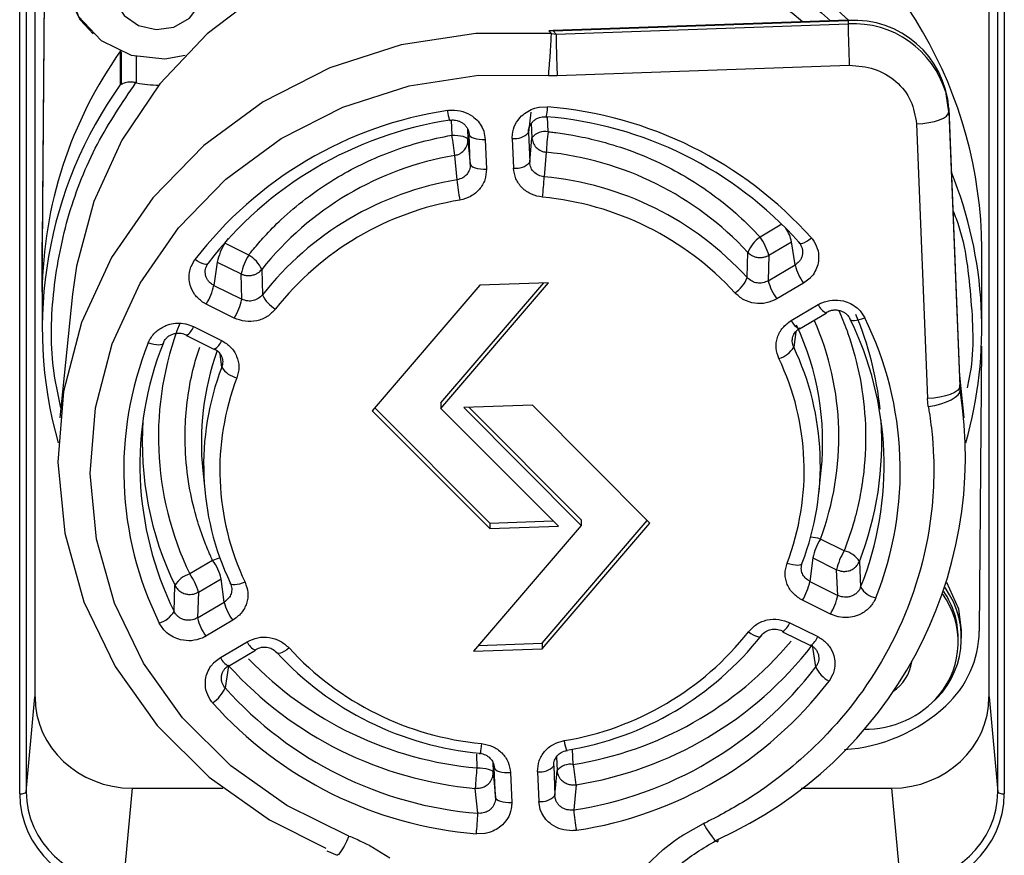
# Model space of a CAD drawing. Header units: millimetres. Extents: x 9 to 583, y 10 to 410.
# Tile 103 of 122: x 461.66 to 467.74, y 299.61 to 304.77. Entities that reach past the tile are written whole.
import ezdxf

# ---------------------------------------------------------------- set-up
doc = ezdxf.new("R2010")
doc.units = ezdxf.units.MM

msp = doc.modelspace()

# ---------------------------------------------------------------- linework, layer by layer
at = {"color": 7, "linetype": 'Continuous', "lineweight": 25}
for p, q in [((461.8188, 305.4461), (461.8029, 303.3956)), ((461.7587, 305.3496), (461.7587, 300.5897)), ((467.647, 300.5897), (467.647, 305.3496)), ((461.8029, 303.0878), (461.8188, 305.14)), ((461.6642, 299.9912), (461.6642, 305.1016)), ((461.7042, 305.1148), (461.7042, 300.0044)), ((467.7015, 300.0044), (467.7015, 305.1148)), ((467.7415, 305.1016), (467.7415, 299.9912)), ((466.7774, 304.7656), (464.9566, 304.7016)), ((464.9574, 304.6992), (466.7773, 304.7632)), ((464.9745, 304.6793), (466.7773, 304.7427)), ((466.7773, 304.7632), (466.7773, 304.7427)), ((464.9575, 304.7016), (464.9312, 304.7002)), ((464.9458, 304.6822), (464.9312, 304.7002)), ((464.9574, 304.6992), (464.9312, 304.7002)), ((464.9458, 304.6822), (464.9745, 304.6793)), ((464.9574, 304.6992), (464.9745, 304.6793)), ((462.2867, 304.3698), (462.2867, 304.5721)), ((464.982, 304.423), (466.7848, 304.4865)), ((464.9285, 304.4243), (464.982, 304.423)), ((464.8434, 304.2215), (464.8694, 304.2276)), ((464.8694, 304.2276), (464.8698, 304.2276)), ((464.8698, 304.2276), (464.871, 304.2278)), ((464.871, 304.2278), (464.9228, 304.2297)), ((464.8194, 304.1966), (464.8046, 304.0721)), ((467.3994, 304.2003), (467.3994, 304.2209)), ((467.3994, 304.2209), (467.4675, 302.5107)), ((467.3994, 304.2003), (467.4668, 302.5062)), ((467.1995, 304.1249), (467.267, 302.4308)), ((464.4454, 303.876), (464.4381, 304.0592)), ((464.5191, 304.1027), (464.5289, 304.0793)), ((464.5289, 304.0793), (464.529, 304.0789)), ((464.529, 304.0789), (464.5294, 304.0778)), ((464.5294, 304.0778), (464.538, 304.0297)), ((464.8046, 304.0721), (464.8119, 303.8888)), ((464.4308, 304.0262), (464.4454, 303.876)), ((464.538, 304.0297), (464.5453, 303.8465)), ((464.7047, 304.0356), (464.712, 303.8523)), ((464.8119, 303.8888), (464.8257, 304.0401)), ((464.3634, 303.78), (464.3493, 303.9304)), ((464.9145, 303.9503), (464.9014, 303.799)), ((461.8029, 303.0878), (461.8029, 303.3956)), ((463.0776, 303.3157), (462.9303, 303.3888)), ((466.2873, 303.3142), (466.4284, 303.3975)), ((466.4497, 303.2551), (466.4284, 303.3975)), ((461.8029, 303.3757), (461.8029, 302.8627)), ((466.1551, 303.1763), (466.1583, 303.3326)), ((467.6029, 302.8627), (467.6029, 303.3757)), ((462.7219, 303.2443), (462.7461, 303.2874)), ((462.8836, 303.2728), (462.8626, 303.1289)), ((462.8836, 303.2728), (463.0309, 303.1996)), ((466.2873, 303.3142), (466.2845, 303.1575)), ((466.2845, 303.1575), (466.4497, 303.2551)), ((462.7139, 303.2187), (462.7213, 303.2429)), ((462.7213, 303.2429), (462.7215, 303.2432)), ((462.7215, 303.2432), (462.7219, 303.2443)), ((463.0352, 303.0432), (463.0309, 303.1996)), ((463.1581, 303.227), (463.1627, 303.0711)), ((466.5607, 303.1944), (466.544, 303.1748)), ((464.264, 302.3692), (464.929, 303.1448)), ((464.264, 302.4034), (464.8988, 303.1438)), ((464.929, 303.1448), (464.5053, 303.1299)), ((466.5029, 303.1426), (466.3377, 303.045)), ((466.5429, 303.1736), (466.5029, 303.1426)), ((466.5437, 303.1745), (466.5429, 303.1736)), ((466.544, 303.1748), (466.5437, 303.1745)), ((461.9909, 303.0746), (461.9125, 302.3106)), ((462.8626, 303.1289), (463.0352, 303.0432)), ((464.5053, 303.1299), (463.8403, 302.3543)), ((462.9885, 302.9272), (462.8159, 303.0129)), ((466.4264, 302.9122), (466.5917, 303.0098)), ((466.4773, 302.8603), (466.6425, 302.9579)), ((466.8323, 302.9899), (466.8509, 302.9718)), ((466.8509, 302.9718), (466.8512, 302.9715)), ((466.8512, 302.9715), (466.8519, 302.9706)), ((466.8519, 302.9706), (466.8796, 302.9294)), ((462.6613, 302.8954), (462.6877, 302.8916)), ((462.6877, 302.8916), (462.6882, 302.8915)), ((462.6882, 302.8915), (462.6893, 302.8913)), ((462.6893, 302.8913), (462.7379, 302.8743)), ((462.7379, 302.8743), (462.9105, 302.7886)), ((462.6935, 302.8189), (462.866, 302.7332)), ((467.6005, 302.7526), (467.5869, 300.9958)), ((467.4932, 302.3106), (467.4642, 302.593)), ((467.4654, 302.515), (467.47, 302.4866)), ((467.4668, 302.5062), (467.4675, 302.5107)), ((467.4696, 302.4817), (467.4668, 302.5062)), ((467.4675, 302.5107), (467.47, 302.4866)), ((467.47, 302.4866), (467.4696, 302.4817)), ((467.2723, 302.3807), (467.267, 302.4308)), ((463.8403, 302.3543), (464.5652, 301.6275)), ((463.8561, 302.3727), (464.5652, 301.6617)), ((464.264, 302.4034), (464.264, 302.3692)), ((464.9889, 301.6424), (464.264, 302.3692)), ((464.829, 302.389), (464.4052, 302.3741)), ((464.4052, 302.3741), (465.1301, 301.6474)), ((464.4382, 302.3753), (465.1301, 301.6816)), ((465.5538, 301.6623), (464.829, 302.389)), ((462.7941, 301.9864), (462.8083, 301.8485)), ((466.5974, 301.8485), (466.6116, 301.9864)), ((464.5652, 301.6617), (464.9559, 301.6754)), ((464.8888, 300.9208), (465.5381, 301.6781)), ((465.1301, 301.6816), (465.1301, 301.6474)), ((465.1301, 301.6474), (464.4651, 300.8717)), ((464.5652, 301.6617), (464.5652, 301.6275)), ((464.5652, 301.6275), (464.9889, 301.6424)), ((464.8888, 300.8866), (465.5538, 301.6623)), ((466.7534, 301.4902), (466.6061, 301.5634)), ((466.5594, 301.4473), (466.5419, 301.3017)), ((466.5594, 301.4473), (466.7067, 301.3741)), ((462.855, 301.4314), (462.7139, 301.3481)), ((466.7145, 301.216), (466.7067, 301.3741)), ((466.8473, 301.425), (466.8548, 301.2662)), ((462.767, 301.2356), (462.9081, 301.3189)), ((462.9261, 301.1745), (462.9081, 301.3189)), ((462.6169, 301.1172), (462.6228, 301.2764)), ((466.5419, 301.3017), (466.7145, 301.216)), ((462.767, 301.2356), (462.7609, 301.0769)), ((462.7609, 301.0769), (462.9261, 301.1745)), ((466.6678, 301.1), (466.4952, 301.1857)), ((466.7164, 301.083), (466.6678, 301.1)), ((466.7175, 301.0827), (466.7164, 301.083)), ((466.718, 301.0826), (466.7175, 301.0827)), ((466.7444, 301.0789), (466.718, 301.0826)), ((462.5538, 301.0036), (462.5261, 301.0449)), ((462.9793, 301.062), (462.814, 300.9644)), ((466.4172, 301.047), (466.5898, 300.9613)), ((462.5545, 301.0027), (462.5538, 301.0036)), ((462.5548, 301.0024), (462.5545, 301.0027)), ((462.5734, 300.9843), (462.5548, 301.0024)), ((466.3728, 300.9917), (466.5453, 300.906)), ((467.4569, 300.9267), (467.4569, 300.9527)), ((467.4769, 300.9527), (467.4769, 301.0006)), ((462.9028, 300.8317), (463.0681, 300.9292)), ((464.4651, 300.8717), (464.8888, 300.8866)), ((464.4953, 300.9069), (464.8888, 300.9208)), ((464.8888, 300.9208), (464.8888, 300.8866)), ((466.578, 300.7741), (466.5566, 300.908)), ((462.8628, 300.8006), (462.9028, 300.8317)), ((462.9536, 300.7798), (463.1189, 300.8773)), ((462.845, 300.7798), (462.8617, 300.7995)), ((462.8617, 300.7995), (462.862, 300.7998)), ((462.862, 300.7998), (462.8628, 300.8006)), ((462.9539, 300.7813), (462.9321, 300.6458)), ((466.6838, 300.7299), (466.6596, 300.6868)), ((466.6842, 300.731), (466.6838, 300.7299)), ((466.6844, 300.7314), (466.6842, 300.731)), ((466.6918, 300.7555), (466.6844, 300.7314)), ((461.7042, 300.0044), (461.7587, 300.5897)), ((467.647, 300.5897), (467.7015, 300.0044)), ((464.9603, 300.1643), (464.9676, 299.981)), ((464.5863, 300.1221), (464.6011, 299.9681)), ((464.6011, 299.9681), (464.5938, 300.1514)), ((464.6937, 300.1219), (464.701, 299.9386)), ((464.8604, 300.1278), (464.8677, 299.9445)), ((464.9676, 299.981), (464.9812, 300.136)), ((465.0984, 300.047), (465.084, 299.8919)), ((462.3584, 300.0262), (462.3038, 299.4409)), ((462.3584, 300.0262), (462.9186, 300.0262)), ((464.4921, 299.8711), (464.4765, 300.0251)), ((466.4871, 300.0262), (467.0473, 300.0262)), ((467.1019, 299.4409), (467.0473, 300.0262)), ((464.8764, 299.8965), (464.8677, 299.9445)), ((464.8767, 299.8954), (464.8764, 299.8965)), ((464.8768, 299.895), (464.8767, 299.8954)), ((464.8866, 299.8716), (464.8768, 299.895)), ((465.7605, 299.7385), (465.8858, 299.8079)), ((464.5347, 299.7464), (464.4829, 299.7446)), ((464.5359, 299.7466), (464.5347, 299.7464)), ((464.5363, 299.7467), (464.5359, 299.7466)), ((464.5623, 299.7528), (464.5363, 299.7467)), ((465.7594, 299.7378), (465.7605, 299.7385)), ((465.6361, 299.6481), (465.6997, 299.6974)), ((463.5597, 299.6404), (463.6233, 299.6132)), ((463.8417, 299.6626), (463.9495, 299.5953)), ((465.5308, 299.5489), (465.6361, 299.6481))]:
    msp.add_line(p, q, dxfattribs=at)
at = {"color": 8, "linetype": 'Continuous', "lineweight": 25}
for p, q in [((462.2908, 304.5704), (462.2908, 304.3682)), ((462.386, 304.379), (462.386, 304.5405)), ((464.9255, 304.0766), (464.9219, 304.1684)), ((464.3272, 304.1485), (464.3309, 304.0557)), ((464.8221, 304.1284), (464.8257, 304.0401)), ((464.428, 304.0967), (464.4308, 304.0262)), ((466.3684, 303.506), (466.2342, 303.4267)), ((462.9283, 303.3902), (462.9303, 303.3888)), ((462.9303, 303.3888), (462.9523, 303.4171)), ((466.454, 302.843), (466.4415, 302.748)), ((462.9112, 302.6238), (462.9007, 302.7042)), ((464.4831, 300.2353), (464.4864, 300.1516)), ((464.9779, 300.219), (464.9812, 300.136)), ((465.081, 300.1725), (465.0773, 300.2665)), ((464.5837, 300.1881), (464.5863, 300.1221))]:
    msp.add_line(p, q, dxfattribs=at)
at = {"color": 7, "linetype": 'Continuous', "lineweight": 25, "flags": 128}
for points in [[(463.0838, 305.2472), (463.0331, 305.359), (462.8981, 305.512), (462.7144, 305.6104), (462.5056, 305.6416), (462.2985, 305.6016), (462.1196, 305.4956), (461.9921, 305.3371), (461.9322, 305.1465), (461.9477, 304.9483), (462.0365, 304.768), (462.1183, 304.6803)], [(463.0544, 305.2445), (462.9479, 305.414), (462.7833, 305.5358), (462.5831, 305.5936), (462.3741, 305.5794), (462.1847, 305.4953), (462.0405, 305.3526), (461.9608, 305.1706), (461.9565, 304.9738), (462.0281, 304.7888), (462.1661, 304.6406), (462.3516, 304.5493), (462.5597, 304.5271), (462.6847, 304.5489)], [(466.4969, 304.7557), (466.432, 304.8075), (466.0719, 305.0425), (465.6763, 305.2202), (465.2555, 305.336), (464.8204, 305.3868), (464.3822, 305.3714), (463.9523, 305.2901), (463.5419, 305.1451), (463.1616, 304.9401), (462.8211, 304.6805), (462.5294, 304.3728), (462.294, 304.0252), (462.121, 303.6467), (462.0149, 303.2469), (461.9909, 303.0746)], [(462.7866, 305.0661), (462.7289, 305.1554), (462.6393, 305.2172), (462.5313, 305.242), (462.4213, 305.2261), (462.3263, 305.1719), (462.2605, 305.0877), (462.2341, 304.9862), (462.251, 304.8829), (462.3087, 304.7935), (462.3984, 304.7318), (462.5064, 304.7069), (462.6163, 304.7228), (462.7114, 304.777), (462.7771, 304.8613), (462.8036, 304.9628), (462.7866, 305.0661)], [(466.7773, 304.7632), (466.7774, 304.7651), (466.7774, 304.7656)], [(464.9458, 304.6822), (464.4794, 304.6837), (464.0192, 304.6126), (463.578, 304.4707), (463.1679, 304.2621), (462.8002, 303.9924), (462.4852, 303.6693), (462.2316, 303.3015), (462.0464, 302.8993), (461.9348, 302.4738), (461.8997, 302.0368), (461.9422, 301.6004), (462.0611, 301.1766), (462.2532, 300.7773), (462.513, 300.4134), (462.8335, 300.095), (463.2057, 299.8309), (463.5542, 299.655)], [(463.6966, 299.7309), (463.3124, 299.9189), (462.9668, 300.1641), (462.6692, 300.4598), (462.4279, 300.7978), (462.2495, 301.1687), (462.1391, 301.5622), (462.0996, 301.9675), (462.1321, 302.3733), (462.2358, 302.7685), (462.4078, 303.142), (462.6434, 303.4836), (462.9359, 303.7837), (463.2773, 304.0341), (463.6582, 304.2279), (464.068, 304.3596), (464.4953, 304.4257), (464.9285, 304.4243)], [(467.3994, 304.2003), (467.3835, 304.3099), (467.3817, 304.3166)], [(464.9137, 304.1691), (464.9139, 304.165), (464.9144, 304.1645), (464.9153, 304.1676), (464.9165, 304.1743), (464.9178, 304.1842), (464.9194, 304.1971), (464.9211, 304.2124), (464.9228, 304.2297)], [(464.3217, 304.1483), (464.3213, 304.1441), (464.3202, 304.1436), (464.3187, 304.1466), (464.3166, 304.1532), (464.3141, 304.163), (464.3113, 304.1757), (464.3083, 304.1909), (464.3051, 304.2079)], [(467.1995, 304.1249), (467.2385, 304.1276), (467.276, 304.1328), (467.3105, 304.1403), (467.3408, 304.1499), (467.3657, 304.1611), (467.3842, 304.1736), (467.3955, 304.1869), (467.3994, 304.2003)], [(464.3309, 304.0557), (464.35, 304.0557), (464.3683, 304.0545), (464.3853, 304.0521), (464.4003, 304.0485), (464.4128, 304.044), (464.4222, 304.0386), (464.4283, 304.0326), (464.4308, 304.0262)], [(464.4381, 304.0592), (464.4406, 304.0528), (464.4467, 304.0468), (464.4561, 304.0414), (464.4686, 304.0369), (464.4836, 304.0333), (464.5006, 304.0309), (464.5189, 304.0297), (464.538, 304.0297)], [(464.4454, 303.876), (464.4479, 303.8695), (464.454, 303.8635), (464.4634, 303.8582), (464.4759, 303.8536), (464.4909, 303.8501), (464.5079, 303.8476), (464.5262, 303.8464), (464.5453, 303.8465)], [(466.4736, 303.3944), (466.4755, 303.3894), (466.4802, 303.3868), (466.4875, 303.3868), (466.4971, 303.3893), (466.5087, 303.3942), (466.5218, 303.4013), (466.536, 303.4104), (466.5507, 303.4212)], [(462.8277, 303.2662), (462.8257, 303.261), (462.8207, 303.2581), (462.813, 303.2575), (462.8028, 303.2593), (462.7906, 303.2634), (462.7767, 303.2696), (462.7617, 303.2777), (462.7461, 303.2874)], [(466.6449, 302.9633), (466.6435, 302.9588), (466.6425, 302.9579)], [(466.7888, 302.9231), (466.7911, 302.9176), (466.7966, 302.9137), (466.8052, 302.9117), (466.8165, 302.9117), (466.8301, 302.9135), (466.8455, 302.9171), (466.8622, 302.9225), (466.8796, 302.9294)], [(462.5509, 302.774), (462.5486, 302.7683), (462.5429, 302.7641), (462.534, 302.7615), (462.5224, 302.7606), (462.5083, 302.7615), (462.4924, 302.764), (462.4751, 302.7682), (462.4573, 302.7738)], [(462.6913, 302.8242), (462.6924, 302.8198), (462.6935, 302.8189)], [(467.4668, 302.5062), (467.463, 302.4927), (467.4516, 302.4795), (467.4332, 302.467), (467.4083, 302.4558), (467.378, 302.4462), (467.3435, 302.4387), (467.306, 302.4335), (467.267, 302.4308)], [(467.2723, 302.3807), (467.3117, 302.3881), (467.3494, 302.398), (467.3841, 302.4099), (467.4143, 302.4234), (467.4388, 302.4379), (467.4566, 302.4528), (467.467, 302.4677), (467.4696, 302.4817)], [(466.4005, 301.4151), (466.4184, 301.4097), (466.4357, 301.4057), (466.4517, 301.4034), (466.4658, 301.4027), (466.4776, 301.4037), (466.4864, 301.4064), (466.4922, 301.4107), (466.4945, 301.4164)], [(463.0555, 301.2975), (463.0381, 301.2908), (463.0213, 301.2856), (463.0058, 301.2822), (462.9921, 301.2805), (462.9807, 301.2807), (462.9721, 301.2828), (462.9665, 301.2867), (462.9642, 301.2923)], [(467.4769, 301.0006), (467.4605, 301.1304), (467.3862, 301.2959)], [(466.1621, 300.9913), (466.1776, 300.9814), (466.1924, 300.9732), (466.2062, 300.9668), (466.2183, 300.9626), (466.2284, 300.9607), (466.236, 300.9612), (466.241, 300.9641), (466.243, 300.9692)], [(466.3705, 300.997), (466.3717, 300.9926), (466.3728, 300.9917)], [(463.3269, 300.8916), (463.3123, 300.8807), (463.2983, 300.8714), (463.2853, 300.8641), (463.2739, 300.859), (463.2644, 300.8564), (463.2572, 300.8564), (463.2526, 300.8589), (463.2506, 300.8639)], [(463.1212, 300.8827), (463.1199, 300.8782), (463.1189, 300.8773)], [(464.5148, 300.3017), (464.5128, 300.2845), (464.5109, 300.2692), (464.5091, 300.2563), (464.5075, 300.2464), (464.5062, 300.2397), (464.5052, 300.2366), (464.5046, 300.2371), (464.5043, 300.2413)], [(465.0245, 300.3196), (465.0279, 300.3026), (465.0312, 300.2875), (465.0342, 300.2748), (465.0369, 300.265), (465.0391, 300.2585), (465.0408, 300.2554), (465.0419, 300.256), (465.0423, 300.2602)], [(464.4864, 300.1516), (464.5055, 300.1516), (464.5238, 300.1504), (464.5408, 300.148), (464.5558, 300.1444), (464.5683, 300.1399), (464.5777, 300.1345), (464.5838, 300.1285), (464.5863, 300.1221)], [(464.5938, 300.1514), (464.5963, 300.145), (464.6024, 300.139), (464.6118, 300.1336), (464.6242, 300.1291), (464.6392, 300.1255), (464.6562, 300.1231), (464.6746, 300.1219), (464.6937, 300.1219)], [(461.6642, 299.9912), (461.6719, 299.9915), (461.6792, 299.9922), (461.686, 299.9934), (461.692, 299.995), (461.697, 299.997), (461.7008, 299.9993), (461.7032, 300.0018), (461.7042, 300.0044)], [(467.7015, 300.0044), (467.7025, 300.0018), (467.7049, 299.9993), (467.7087, 299.997), (467.7137, 299.995), (467.7197, 299.9934), (467.7265, 299.9922), (467.7338, 299.9915), (467.7415, 299.9912)], [(464.6011, 299.9681), (464.6036, 299.9617), (464.6097, 299.9557), (464.6191, 299.9504), (464.6315, 299.9458), (464.6465, 299.9423), (464.6635, 299.9398), (464.6819, 299.9386), (464.701, 299.9386)], [(465.8858, 299.8079), (465.9039, 299.7759), (465.9213, 299.7479), (465.9373, 299.7251), (465.9512, 299.7084), (465.9625, 299.6984), (465.9707, 299.6955), (465.9755, 299.6999), (465.9766, 299.7114)]]:
    msp.add_lwpolyline(points, dxfattribs=at)
at = {"color": 8, "linetype": 'Continuous', "lineweight": 25, "flags": 128}
msp.add_lwpolyline([(463.6966, 299.7309), (463.6812, 299.6977), (463.6664, 299.6686), (463.6528, 299.6448), (463.641, 299.6271), (463.6314, 299.6164), (463.6244, 299.613), (463.6233, 299.6132)], dxfattribs=at)
at = {"color": 7, "linetype": 'Continuous', "lineweight": 25}
for centre, radius, start, end in [((464.8955, 303.3364), 2.7073, 0.41294, 59.80367), ((464.7001, 302.5588), 3.0316, 46.65009, 121.48776), ((466.815, 304.1785), 0.5859, 4.14883, 93.68196), ((476.1059, 304.8868), 9.3297, 180.88541, 182.45959), ((464.9738, 304.6998), 0.0164, 173.90966, 182.30444), ((464.4138, 303.0608), 2.611, 144.55282, 179.40797), ((464.3943, 302.8633), 2.5906, 144.44103, 195.80759), ((462.3632, 304.2758), 0.1056, 77.53667, 79.95506), ((462.5188, 304.9801), 0.6157, 257.54901, 270.37144), ((464.7269, 301.792), 2.4455, 41.77498, 85.40473), ((464.6659, 301.8164), 2.4186, 98.58052, 142.54035), ((464.7259, 301.8332), 2.3435, 41.77498, 85.40473), ((464.6675, 301.8565), 2.3177, 98.58052, 142.54035), ((463.3757, 303.8512), 0.9769, 4.64758, 12.08145), ((464.7218, 304.1438), 0.1096, 261.05605, 319.11793), ((464.9085, 303.9684), 0.1096, 81.05604, 139.11794), ((466.5502, 303.8711), 1.6376, 172.79144, 177.22991), ((464.6729, 302.022), 1.9356, 99.62397, 141.4969), ((464.7224, 302.0024), 1.9573, 42.8111, 84.36861), ((464.7291, 303.9606), 0.1096, 261.05604, 319.11793), ((465.0311, 302.863), 2.5717, 344.07949, 22.02625), ((464.6733, 301.884), 1.9211, 99.28253, 141.83834), ((465.3704, 303.8592), 1.0102, 184.49402, 191.68366), ((463.1698, 303.8781), 1.7334, 353.18968, 357.38311), ((464.7222, 301.8646), 1.9426, 42.47207, 84.70764), ((464.6748, 301.8582), 1.8203, 99.28253, 141.83834), ((464.7212, 301.8398), 1.8406, 42.47207, 84.70764), ((463.2478, 303.1937), 0.3727, 148.41855, 167.73885), ((466.352, 303.2541), 0.209, 124.32905, 157.95853), ((465.9743, 303.2351), 0.3229, 14.18071, 36.40395), ((463.3951, 303.1205), 0.3727, 148.41856, 167.73883), ((462.9831, 303.1489), 0.1917, 24.04001, 60.44472), ((466.7628, 303.3342), 0.3229, 194.18069, 216.40396), ((465.963, 303.2547), 0.2075, 303.93899, 337.79595), ((466.5975, 303.2366), 0.3229, 194.18068, 216.40398), ((462.4984, 303.2081), 0.3727, 328.41857, 347.73882), ((462.671, 303.1224), 0.3727, 328.41856, 347.73882), ((463.3364, 303.1491), 0.1904, 204.20411, 240.83453), ((464.4591, 302.192), 1.9386, 158.7552, 205.80702), ((464.9589, 302.0205), 2.0404, 338.30633, 26.25588), ((464.9468, 302.156), 2.0386, 5.88747, 22.89501), ((464.9701, 301.9875), 2.1292, 338.30633, 26.25588), ((464.9149, 302.1589), 1.7054, 354.19483, 25.10697), ((464.4356, 301.9868), 2.1292, 158.30633, 206.25588), ((464.4468, 302.0198), 2.0404, 158.30633, 206.25588), ((464.486, 302.1592), 1.7006, 160.68535, 185.82951), ((466.3083, 302.8246), 0.1536, 285.82547, 330.09907), ((464.9157, 302.0204), 1.6904, 339.0668, 25.49542), ((464.9045, 301.9874), 1.6017, 339.0668, 25.49542), ((464.49, 302.0199), 1.6904, 159.0668, 205.49542), ((463.0327, 302.6997), 0.1432, 211.98679, 258.9712), ((464.5012, 301.9869), 1.6017, 159.0668, 205.49542), ((464.9047, 302.0765), 2.5967, 294.381, 8.97901), ((464.4521, 302.1601), 2.0315, 176.16075, 205.78438), ((464.9587, 302.1598), 2.0265, 338.74248, 3.85925), ((466.9236, 301.3682), 0.3727, 148.41856, 167.73882), ((467.0709, 301.295), 0.3727, 148.41856, 167.73882), ((466.7251, 301.3491), 0.1439, 31.84246, 78.64061), ((462.5951, 301.2398), 0.3229, 14.18069, 36.40396), ((462.7568, 301.1998), 0.1544, 106.15488, 150.24161), ((462.454, 301.1565), 0.3229, 14.18071, 36.40395), ((466.1777, 301.3809), 0.3727, 328.41859, 347.73881), ((466.9782, 301.3422), 0.1449, 211.63465, 258.1645), ((466.9448, 300.952), 0.5315, 310.14139, 35.86289), ((466.3503, 301.2952), 0.3727, 328.41856, 347.73882), ((466.9458, 300.9266), 0.5107, 320.78133, 35.5011), ((466.9443, 300.9514), 0.5126, 0.14116, 34.31163), ((463.2392, 301.2536), 0.3229, 194.18069, 216.40396), ((462.4816, 301.1939), 0.1555, 286.62939, 330.44676), ((463.0739, 301.156), 0.3229, 194.18068, 216.40397), ((464.7309, 302.1161), 1.8203, 279.28253, 321.83834), ((464.7324, 302.1562), 1.9211, 279.28253, 321.83834), ((466.9478, 301.0045), 0.6391, 312.55531, 359.21586), ((464.6845, 302.1345), 1.8406, 222.47207, 264.70764), ((464.7382, 302.3223), 2.3036, 278.99494, 322.12593), ((464.6835, 302.1756), 1.9426, 222.47207, 264.70764), ((464.6798, 302.3455), 2.3293, 222.1865, 264.99321), ((464.7382, 302.1837), 2.3177, 278.58052, 322.54035), ((466.7488, 300.8521), 0.1878, 204.54188, 241.63587), ((466.9078, 300.8432), 0.2645, 303.38279, 352.06382), ((462.7433, 300.7242), 0.2044, 303.13718, 337.46145), ((464.6798, 302.2071), 2.3435, 221.77498, 265.40473), ((464.7398, 302.1578), 2.4186, 278.58052, 322.54035), ((466.8901, 300.9766), 0.5856, 268.39435, 320.4391), ((464.6788, 302.1822), 2.4455, 221.77498, 265.40473), ((466.6822, 301.2914), 1.03, 274.08322, 312.64851), ((464.8774, 300.236), 0.1096, 261.05608, 319.11793), ((465.064, 300.0643), 0.1096, 81.05604, 139.11793), ((464.0614, 299.9678), 1.04, 4.36479, 11.34854), ((466.298, 299.946), 1.8232, 173.52511, 177.51213), ((464.8847, 300.0527), 0.1096, 261.05604, 319.11793), ((462.5233, 299.9503), 1.9703, 354.00845, 357.698), ((466.1674, 299.9711), 1.0863, 184.17856, 190.86571)]:
    msp.add_arc(centre, radius, start, end, dxfattribs=at)
at = {"color": 8, "linetype": 'Continuous', "lineweight": 25}
for centre, radius, start, end in [((466.8088, 304.1456), 0.5979, 16.61179, 93.01769), ((466.1858, 303.3446), 0.2483, 12.29934, 33.33161), ((466.6908, 303.056), 0.1093, 204.99597, 243.81902), ((466.5255, 302.9584), 0.1093, 204.99593, 243.81904), ((464.9294, 302.1925), 1.7908, 339.4322, 23.76377), ((462.6286, 302.9166), 0.1173, 303.59999, 338.84056), ((462.8011, 302.8309), 0.1173, 303.59993, 338.84066), ((466.5335, 301.3569), 0.2188, 70.6267, 86.61618), ((462.9511, 301.2036), 0.2473, 101.84989, 112.88514), ((466.3078, 301.0894), 0.1173, 303.59999, 338.84056), ((466.4804, 301.0037), 0.1173, 303.59997, 338.8406), ((463.1671, 300.9754), 0.1093, 204.99602, 243.81899), ((464.735, 302.3528), 2.2076, 279.01929, 319.97966), ((463.0019, 300.8778), 0.1093, 204.99593, 243.81904), ((464.6819, 302.3741), 2.2311, 223.97131, 264.97407)]:
    msp.add_arc(centre, radius, start, end, dxfattribs=at)
at = {"color": 7, "linetype": 'Continuous', "lineweight": 25}
for centre, major_axis, ratio, start_param, end_param in [((462.3591, 300.5904), (0.6003, 0.0059), 0.939681, 3.1324, 4.701978), ((467.0466, 300.5904), (0.6003, -0.0059), 0.939681, 4.7228, 6.292378), ((462.3046, 299.9919), (0.6404, 0.0063), 0.939681, 3.1324, 4.701978), ((462.3046, 300.0056), (0.6003, 0.0109), 0.94045, 3.124481, 4.694059), ((467.1011, 300.0056), (0.6003, -0.0109), 0.94045, 4.730719, 6.300297), ((467.1011, 299.9919), (0.6404, -0.0063), 0.939681, 4.7228, 6.292378)]:
    msp.add_ellipse(centre, major_axis=major_axis, ratio=ratio, start_param=start_param, end_param=end_param, dxfattribs=at)
at = {"color": 8, "linetype": 'Continuous', "lineweight": 25}
for points, knots in [([(463.0835, 305.0345), (463.2161, 305.1125), (463.4877, 305.2721), (463.9505, 305.4289), (464.448, 305.5149), (464.9627, 305.5143), (465.4691, 305.4273), (465.9415, 305.2576), (466.3486, 305.0361), (466.5695, 304.8471), (466.6692, 304.7618)], [0, 0, 0, 0, 0.120273, 0.246192, 0.376179, 0.5083, 0.64042, 0.770407, 0.896327, 1, 1, 1, 1]), ([(461.9189, 302.373), (461.9012, 302.4546), (461.8492, 302.6944), (461.8634, 303.1016), (461.955, 303.5678), (462.1261, 304.0017), (462.2978, 304.2557), (462.3816, 304.3798)], [0, 0, 0, 0, 0.118235, 0.347429, 0.572921, 0.791359, 1, 1, 1, 1]), ([(467.4245, 303.5901), (467.431, 303.5741), (467.4984, 303.4072), (467.5372, 303.0659), (467.5585, 302.7117), (467.5183, 302.5251), (467.5121, 302.4966)], [0, 0, 0, 0, 0.04657, 0.483872, 0.921173, 1, 1, 1, 1]), ([(466.7198, 302.9745), (466.737, 302.934), (466.757, 302.887), (466.8382, 302.6581), (466.8946, 302.3637), (466.8833, 302.0503), (466.8666, 301.9223), (466.8612, 301.8881), (466.8595, 301.878), (466.8509, 301.8263), (466.8382, 301.7647), (466.822, 301.7016), (466.8176, 301.6855), (466.8165, 301.6812), (466.8162, 301.68), (466.7984, 301.6157), (466.7759, 301.5529), (466.7534, 301.4902)], [0, 0, 0, 0, 0.086275, 0.099889, 0.477264, 0.667986, 0.718319, 0.732212, 0.736339, 0.738587, 0.835623, 0.860388, 0.866829, 0.868564, 0.86906, 0.869309, 1, 1, 1, 1]), ([(462.855, 301.4314), (462.8533, 301.435), (462.8469, 301.4488), (462.8269, 301.4936), (462.7918, 301.5805), (462.7466, 301.7188), (462.7046, 301.9036), (462.6837, 302.103), (462.6854, 302.2995), (462.7055, 302.4756), (462.7354, 302.626), (462.7652, 302.7149), (462.7764, 302.7483)], [0, 0, 0, 0, 0.0086411, 0.0336874, 0.108136, 0.2153932, 0.3554949, 0.5282815, 0.6603161, 0.7924261, 0.9222814, 1, 1, 1, 1])]:
    msp.add_open_spline(points, degree=3, knots=knots, dxfattribs=at)
at = {"color": 7, "linetype": 'Continuous', "lineweight": 25}
for points in [[(464.9285, 304.4243), (464.9296, 304.4371), (464.9319, 304.4627), (464.9353, 304.503), (464.9383, 304.5427), (464.941, 304.5804), (464.9432, 304.6147), (464.9447, 304.6439), (464.9457, 304.6676), (464.9458, 304.6773), (464.9458, 304.6822)], [(464.9745, 304.6793), (464.9746, 304.6675), (464.9748, 304.6439), (464.9766, 304.5779), (464.979, 304.5), (464.981, 304.4487), (464.982, 304.423)]]:
    msp.add_open_spline(points, degree=3, dxfattribs=at)
for points, knots in [([(466.7848, 304.4865), (466.8374, 304.4827), (466.9426, 304.475), (467.0782, 304.3928), (467.1756, 304.2719), (467.1915, 304.1739), (467.1995, 304.1249)], [0, 0, 0, 0, 0.25, 0.5, 0.75, 1, 1, 1, 1]), ([(462.2908, 304.3682), (462.2902, 304.368), (462.2887, 304.3673), (462.2871, 304.368), (462.2869, 304.3692), (462.2867, 304.3698)], [0, 0, 0, 0, 0.234434, 0.580917, 1, 1, 1, 1]), ([(462.3816, 304.3798), (462.3739, 304.3809), (462.3565, 304.3834), (462.3279, 304.3822), (462.3057, 304.3765), (462.2943, 304.3702), (462.2908, 304.3682)], [0, 0, 0, 0, 0.209008, 0.472043, 0.837085, 1, 1, 1, 1]), ([(464.3051, 304.2079), (464.3077, 304.2082), (464.311, 304.2086), (464.3145, 304.2091), (464.3155, 304.2092), (464.3209, 304.2098), (464.3262, 304.2101), (464.3313, 304.2104)], [0, 0, 0, 0, 0.297485, 0.377796, 0.400844, 0.412487, 1, 1, 1, 1]), ([(464.3313, 304.2104), (464.3544, 304.2093), (464.4004, 304.2069), (464.4395, 304.1839), (464.4591, 304.1724)], [0, 0, 0, 0, 0.499996, 1, 1, 1, 1]), ([(464.4591, 304.1724), (464.4713, 304.1625), (464.4958, 304.1427), (464.5114, 304.116), (464.5191, 304.1027)], [0, 0, 0, 0, 0.500019, 1, 1, 1, 1]), ([(464.7055, 304.0604), (464.7097, 304.0817), (464.7181, 304.1243), (464.7474, 304.1578), (464.7621, 304.1745)], [0, 0, 0, 0, 0.499996, 1, 1, 1, 1]), ([(464.7621, 304.1745), (464.7741, 304.1846), (464.7982, 304.2049), (464.8284, 304.216), (464.8434, 304.2215)], [0, 0, 0, 0, 0.500019, 1, 1, 1, 1]), ([(464.8046, 304.0721), (464.8048, 304.0795), (464.8053, 304.0927), (464.8117, 304.1117), (464.8213, 304.1286), (464.8352, 304.1438), (464.8521, 304.156), (464.8707, 304.1642), (464.8914, 304.1694), (464.9056, 304.1692), (464.9137, 304.1691)], [0, 0, 0, 0, 0.140604, 0.249672, 0.376055, 0.499972, 0.624091, 0.750312, 0.858692, 1, 1, 1, 1]), ([(464.3217, 304.1483), (464.3296, 304.149), (464.3437, 304.1501), (464.3649, 304.1464), (464.384, 304.1395), (464.4019, 304.1285), (464.4169, 304.1144), (464.4279, 304.0982), (464.4358, 304.0797), (464.4373, 304.0666), (464.4381, 304.0592)], [0, 0, 0, 0, 0.140607, 0.249672, 0.376058, 0.499972, 0.624094, 0.750312, 0.858695, 1, 1, 1, 1]), ([(463.0776, 303.3157), (463.0801, 303.3188), (463.0897, 303.331), (463.1209, 303.3696), (463.1834, 303.4416), (463.2883, 303.5475), (463.4376, 303.6741), (463.6109, 303.7909), (463.7929, 303.8876), (463.9652, 303.9597), (464.1446, 304.0177), (464.2681, 304.0429), (464.3309, 304.0557)], [0, 0, 0, 0, 0.0081783, 0.0318831, 0.1023444, 0.203857, 0.336455, 0.4999873, 0.6249504, 0.7499846, 0.872885, 1, 1, 1, 1]), ([(464.7047, 304.0356), (464.7047, 304.0381), (464.7047, 304.0412), (464.7048, 304.0445), (464.7048, 304.0454), (464.7048, 304.0506), (464.7051, 304.0555), (464.7055, 304.0604)], [0, 0, 0, 0, 0.297485, 0.377797, 0.400844, 0.412487, 1, 1, 1, 1]), ([(464.9255, 304.0766), (464.9296, 304.0762), (464.9456, 304.0745), (464.9969, 304.0684), (465.0945, 304.0535), (465.2445, 304.0211), (465.4359, 303.9629), (465.6301, 303.8803), (465.8103, 303.7805), (465.9628, 303.6763), (466.106, 303.5593), (466.191, 303.4714), (466.2342, 303.4267)], [0, 0, 0, 0, 0.008178, 0.031883, 0.102344, 0.203857, 0.336455, 0.499987, 0.62495, 0.749985, 0.872885, 1, 1, 1, 1]), ([(464.3493, 303.9304), (464.3568, 303.9323), (464.3706, 303.9357), (464.3912, 303.9471), (464.4116, 303.9651), (464.4284, 303.993), (464.43, 304.0151), (464.4308, 304.0262)], [0, 0, 0, 0, 0.162471, 0.300074, 0.500004, 0.750009, 1, 1, 1, 1]), ([(464.8257, 304.0401), (464.8273, 304.0291), (464.8307, 304.0071), (464.8497, 303.9805), (464.8714, 303.964), (464.8929, 303.9541), (464.9069, 303.9516), (464.9145, 303.9503)], [0, 0, 0, 0, 0.249991, 0.499996, 0.699876, 0.837491, 1, 1, 1, 1]), ([(464.4454, 303.876), (464.4445, 303.864), (464.4429, 303.8413), (464.4249, 303.8123), (464.3987, 303.7896), (464.3757, 303.7834), (464.3634, 303.78)], [0, 0, 0, 0, 0.263675, 0.499883, 0.732803, 1, 1, 1, 1]), ([(464.9014, 303.799), (464.889, 303.8014), (464.8655, 303.8059), (464.8376, 303.8266), (464.8173, 303.8543), (464.8138, 303.8768), (464.8119, 303.8888)], [0, 0, 0, 0, 0.263669, 0.499883, 0.732798, 1, 1, 1, 1]), ([(464.5453, 303.8465), (464.5437, 303.824), (464.5405, 303.7791), (464.5044, 303.7195), (464.4502, 303.6735), (464.4042, 303.6609), (464.3812, 303.6546)], [0, 0, 0, 0, 0.250008, 0.5, 0.749992, 1, 1, 1, 1]), ([(464.8909, 303.6726), (464.8675, 303.6772), (464.8206, 303.6865), (464.763, 303.7286), (464.7221, 303.7855), (464.7154, 303.83), (464.712, 303.8523)], [0, 0, 0, 0, 0.250008, 0.5, 0.749992, 1, 1, 1, 1]), ([(466.4736, 303.3944), (466.4783, 303.3882), (466.4866, 303.3772), (466.4939, 303.3581), (466.4972, 303.339), (466.4961, 303.3189), (466.4905, 303.2996), (466.481, 303.2827), (466.4677, 303.2671), (466.4562, 303.2594), (466.4497, 303.2551)], [0, 0, 0, 0, 0.140613, 0.249673, 0.376057, 0.499972, 0.624093, 0.750312, 0.858697, 1, 1, 1, 1]), ([(466.5507, 303.4212), (466.5523, 303.4193), (466.5543, 303.4168), (466.5564, 303.4142), (466.557, 303.4134), (466.5603, 303.4093), (466.5632, 303.4052), (466.5661, 303.4011)], [0, 0, 0, 0, 0.297485, 0.377796, 0.400844, 0.412487, 1, 1, 1, 1]), ([(466.5661, 303.4011), (466.5765, 303.3818), (466.5974, 303.3431), (466.5958, 303.2998), (466.5949, 303.2782)], [0, 0, 0, 0, 0.499996, 1, 1, 1, 1]), ([(466.1583, 303.3326), (466.1651, 303.3263), (466.1765, 303.3159), (466.1979, 303.3059), (466.2208, 303.3), (466.2454, 303.2998), (466.2663, 303.3045), (466.2785, 303.3095), (466.2846, 303.3126), (466.2866, 303.3138), (466.2873, 303.3142)], [0, 0, 0, 0, 0.200329, 0.337845, 0.50004, 0.700645, 0.850957, 0.950783, 0.981726, 1, 1, 1, 1]), ([(462.8626, 303.1289), (462.8558, 303.1328), (462.8437, 303.1396), (462.8292, 303.1542), (462.8184, 303.1705), (462.8113, 303.1893), (462.8085, 303.2093), (462.8103, 303.2285), (462.8161, 303.2481), (462.8235, 303.2597), (462.8277, 303.2662)], [0, 0, 0, 0, 0.140598, 0.249672, 0.376056, 0.499971, 0.624092, 0.750312, 0.85869, 1, 1, 1, 1]), ([(466.5949, 303.2782), (466.5919, 303.2632), (466.5859, 303.2333), (466.5691, 303.2074), (466.5607, 303.1944)], [0, 0, 0, 0, 0.500019, 1, 1, 1, 1]), ([(462.7166, 303.129), (462.7133, 303.1439), (462.7066, 303.1736), (462.7115, 303.2037), (462.7139, 303.2187)], [0, 0, 0, 0, 0.5000189, 1, 1, 1, 1]), ([(463.0309, 303.1996), (463.0317, 303.1993), (463.0379, 303.1963), (463.0512, 303.1917), (463.0738, 303.1882), (463.0984, 303.1902), (463.1208, 303.1977), (463.1413, 303.2091), (463.1519, 303.2204), (463.1581, 303.227)], [0, 0, 0, 0, 0.0180745, 0.1484984, 0.2989405, 0.4999071, 0.6620923, 0.7996138, 1, 1, 1, 1]), ([(466.2845, 303.1575), (466.2731, 303.1522), (466.2515, 303.1422), (466.2159, 303.1422), (466.1818, 303.1522), (466.1644, 303.1679), (466.1551, 303.1763)], [0, 0, 0, 0, 0.2636698, 0.4998824, 0.7328017, 1, 1, 1, 1]), ([(462.7935, 303.0259), (462.7759, 303.04), (462.7408, 303.0681), (462.7247, 303.1087), (462.7166, 303.129)], [0, 0, 0, 0, 0.499996, 1, 1, 1, 1]), ([(466.3377, 303.045), (466.3162, 303.0351), (466.2732, 303.0152), (466.2002, 303.0148), (466.1307, 303.0359), (466.0961, 303.067), (466.0788, 303.0826)], [0, 0, 0, 0, 0.2500081, 0.4999999, 0.749992, 1, 1, 1, 1]), ([(462.8159, 303.0129), (462.8137, 303.0141), (462.8108, 303.0157), (462.8077, 303.0173), (462.8069, 303.0178), (462.8021, 303.0204), (462.7978, 303.0232), (462.7935, 303.0259)], [0, 0, 0, 0, 0.297485, 0.377797, 0.400844, 0.412487, 1, 1, 1, 1]), ([(463.1627, 303.0711), (463.1542, 303.0622), (463.1381, 303.0453), (463.105, 303.0328), (463.0694, 303.0302), (463.0471, 303.0387), (463.0352, 303.0432)], [0, 0, 0, 0, 0.263679, 0.499883, 0.732801, 1, 1, 1, 1]), ([(466.5917, 303.0098), (466.5939, 303.011), (466.5968, 303.0126), (466.5999, 303.0143), (466.6008, 303.0147), (466.6055, 303.0173), (466.6102, 303.0194), (466.6149, 303.0216)], [0, 0, 0, 0, 0.297485, 0.377797, 0.400844, 0.412487, 1, 1, 1, 1]), ([(466.6149, 303.0216), (466.6366, 303.0288), (466.6801, 303.0433), (466.7256, 303.0362), (466.7484, 303.0326)], [0, 0, 0, 0, 0.499996, 1, 1, 1, 1]), ([(466.7484, 303.0326), (466.7637, 303.0279), (466.7945, 303.0184), (466.8197, 302.9994), (466.8323, 302.9899)], [0, 0, 0, 0, 0.500019, 1, 1, 1, 1]), ([(463.2436, 302.9829), (463.2276, 302.9662), (463.1956, 302.9327), (463.128, 302.9068), (463.0551, 302.902), (463.0107, 302.9188), (462.9885, 302.9272)], [0, 0, 0, 0, 0.250008, 0.5, 0.749992, 1, 1, 1, 1]), ([(466.6449, 302.9633), (466.6519, 302.9668), (466.6644, 302.9729), (466.6853, 302.9771), (466.7058, 302.9777), (466.7268, 302.9739), (466.7465, 302.9663), (466.7632, 302.9554), (466.7782, 302.9412), (466.785, 302.9296), (466.7888, 302.9231)], [0, 0, 0, 0, 0.1405983, 0.2496722, 0.3760565, 0.4999713, 0.6240922, 0.7503119, 0.8586903, 1, 1, 1, 1]), ([(462.567, 302.8814), (462.5823, 302.8864), (462.6128, 302.8964), (462.6451, 302.8957), (462.6613, 302.8954)], [0, 0, 0, 0, 0.500019, 1, 1, 1, 1]), ([(466.3502, 302.6768), (466.3428, 302.6982), (466.3279, 302.741), (466.3379, 302.8089), (466.3699, 302.8706), (466.4076, 302.8984), (466.4264, 302.9122)], [0, 0, 0, 0, 0.250008, 0.5, 0.749992, 1, 1, 1, 1]), ([(462.4681, 302.7964), (462.4807, 302.8146), (462.5058, 302.8509), (462.5466, 302.8712), (462.567, 302.8814)], [0, 0, 0, 0, 0.499996, 1, 1, 1, 1]), ([(462.5509, 302.774), (462.5542, 302.7808), (462.56, 302.7928), (462.5738, 302.808), (462.5896, 302.8201), (462.6087, 302.8291), (462.6293, 302.8343), (462.6497, 302.8352), (462.671, 302.8325), (462.6839, 302.8272), (462.6913, 302.8242)], [0, 0, 0, 0, 0.140607, 0.249672, 0.376058, 0.499972, 0.624094, 0.750312, 0.858695, 1, 1, 1, 1]), ([(466.4415, 302.748), (466.4376, 302.7592), (466.4303, 302.7805), (466.4355, 302.8134), (466.4507, 302.8439), (466.4696, 302.8581), (466.4796, 302.8657)], [0, 0, 0, 0, 0.263676, 0.499883, 0.7328, 1, 1, 1, 1]), ([(462.4573, 302.7738), (462.4583, 302.7761), (462.4595, 302.779), (462.4609, 302.782), (462.4613, 302.7829), (462.4634, 302.7876), (462.4658, 302.7921), (462.4681, 302.7964)], [0, 0, 0, 0, 0.297485, 0.377796, 0.400844, 0.412487, 1, 1, 1, 1]), ([(462.9105, 302.7886), (462.9304, 302.7761), (462.9702, 302.751), (463.007, 302.6918), (463.0224, 302.6247), (463.011, 302.581), (463.0053, 302.5591)], [0, 0, 0, 0, 0.250008, 0.5, 0.749992, 1, 1, 1, 1]), ([(462.8638, 302.7386), (462.8743, 302.7318), (462.8942, 302.719), (462.9118, 302.6898), (462.9198, 302.6572), (462.9142, 302.6354), (462.9112, 302.6238)], [0, 0, 0, 0, 0.2636683, 0.4998824, 0.7328017, 1, 1, 1, 1]), ([(467.2723, 302.3807), (467.2742, 302.3694), (467.2846, 302.306), (467.293, 302.2391), (467.3, 302.1579), (467.3131, 301.9658), (467.288, 301.5179), (467.0748, 300.8945), (466.6816, 300.3622), (466.2976, 300.0405), (466.0454, 299.8883), (465.9266, 299.8277), (465.8963, 299.813), (465.8886, 299.8092), (465.8866, 299.8083), (465.886, 299.808), (465.8859, 299.8079), (465.8858, 299.8079), (465.8858, 299.8079)], [0, 0, 0, 0, 0.011139, 0.062635, 0.065545, 0.090638, 0.250299, 0.499843, 0.717909, 0.8741, 0.968178, 0.991878, 0.997886, 0.99943, 0.999837, 0.999949, 0.999982, 1, 1, 1, 1]), ([(466.4952, 301.1857), (466.4753, 301.1982), (466.4355, 301.2232), (466.3987, 301.2825), (466.3833, 301.3495), (466.3947, 301.3933), (466.4005, 301.4151)], [0, 0, 0, 0, 0.250008, 0.5, 0.749992, 1, 1, 1, 1]), ([(466.5419, 301.3017), (466.5314, 301.3083), (466.5115, 301.3207), (466.4939, 301.3496), (466.4859, 301.3825), (466.4915, 301.4046), (466.4945, 301.4164)], [0, 0, 0, 0, 0.263668, 0.499882, 0.732802, 1, 1, 1, 1]), ([(466.7067, 301.3741), (466.718, 301.37), (466.7365, 301.3633), (466.7652, 301.3637), (466.7907, 301.3694), (466.8139, 301.3817), (466.8347, 301.4003), (466.8427, 301.416), (466.8473, 301.425)], [0, 0, 0, 0, 0.2126142, 0.3469071, 0.499521, 0.6709521, 0.8116717, 1, 1, 1, 1]), ([(462.6228, 301.2764), (462.628, 301.2679), (462.6372, 301.253), (462.6593, 301.2358), (462.6821, 301.2257), (462.706, 301.2214), (462.7274, 301.2219), (462.7483, 301.2262), (462.7608, 301.2325), (462.767, 301.2356)], [0, 0, 0, 0, 0.184685, 0.326135, 0.499995, 0.624997, 0.749999, 0.875001, 1, 1, 1, 1]), ([(462.9642, 301.2923), (462.9681, 301.2808), (462.9755, 301.2592), (462.9703, 301.226), (462.955, 301.1957), (462.9362, 301.1819), (462.9261, 301.1745)], [0, 0, 0, 0, 0.2636758, 0.4998828, 0.7327998, 1, 1, 1, 1]), ([(463.0555, 301.2975), (463.0629, 301.2761), (463.0778, 301.2333), (463.0678, 301.1653), (463.0358, 301.1036), (462.9981, 301.0759), (462.9793, 301.062)], [0, 0, 0, 0, 0.250008, 0.5, 0.749992, 1, 1, 1, 1]), ([(466.8548, 301.2662), (466.8515, 301.2593), (466.8457, 301.247), (466.8319, 301.2313), (466.8161, 301.219), (466.797, 301.2099), (466.7764, 301.2048), (466.756, 301.2041), (466.7348, 301.2073), (466.7218, 301.2128), (466.7145, 301.216)], [0, 0, 0, 0, 0.140607, 0.249672, 0.376058, 0.499972, 0.624094, 0.750312, 0.858695, 1, 1, 1, 1]), ([(466.9484, 301.2004), (466.9474, 301.1982), (466.9462, 301.1953), (466.9448, 301.1922), (466.9444, 301.1913), (466.9423, 301.1866), (466.9399, 301.1822), (466.9376, 301.1778)], [0, 0, 0, 0, 0.297485, 0.377796, 0.400844, 0.412487, 1, 1, 1, 1]), ([(466.9376, 301.1778), (466.925, 301.1597), (466.8999, 301.1233), (466.8591, 301.103), (466.8387, 301.0929)], [0, 0, 0, 0, 0.499996, 1, 1, 1, 1]), ([(462.7609, 301.0769), (462.7538, 301.0733), (462.7413, 301.0668), (462.7204, 301.0622), (462.6999, 301.0614), (462.6789, 301.0651), (462.6592, 301.0728), (462.6425, 301.0839), (462.6275, 301.0986), (462.6208, 301.1105), (462.6169, 301.1172)], [0, 0, 0, 0, 0.140598, 0.249672, 0.376056, 0.499971, 0.624092, 0.750312, 0.85869, 1, 1, 1, 1]), ([(466.1621, 300.9913), (466.1781, 301.0081), (466.2101, 301.0416), (466.2777, 301.0675), (466.3506, 301.0722), (466.395, 301.0554), (466.4172, 301.047)], [0, 0, 0, 0, 0.2500081, 0.5, 0.7499921, 1, 1, 1, 1]), ([(466.8387, 301.0929), (466.8234, 301.0879), (466.7929, 301.0778), (466.7606, 301.0785), (466.7444, 301.0789)], [0, 0, 0, 0, 0.5000189, 1, 1, 1, 1]), ([(466.243, 300.9692), (466.2515, 300.9779), (466.2676, 300.9944), (466.3007, 301.0066), (466.3363, 301.0095), (466.3586, 301.0014), (466.3705, 300.997)], [0, 0, 0, 0, 0.263679, 0.499883, 0.732801, 1, 1, 1, 1]), ([(462.6574, 300.9417), (462.642, 300.9464), (462.6112, 300.9558), (462.586, 300.9748), (462.5734, 300.9843)], [0, 0, 0, 0, 0.5000189, 1, 1, 1, 1]), ([(462.7908, 300.9527), (462.7691, 300.9454), (462.7256, 300.9309), (462.6801, 300.9381), (462.6574, 300.9417)], [0, 0, 0, 0, 0.499996, 1, 1, 1, 1]), ([(462.814, 300.9644), (462.8118, 300.9632), (462.8089, 300.9616), (462.8058, 300.96), (462.805, 300.9595), (462.8002, 300.957), (462.7955, 300.9548), (462.7908, 300.9527)], [0, 0, 0, 0, 0.297485, 0.377797, 0.400844, 0.412487, 1, 1, 1, 1]), ([(463.0681, 300.9292), (463.0895, 300.9392), (463.1325, 300.9591), (463.2055, 300.9594), (463.275, 300.9383), (463.3096, 300.9072), (463.3269, 300.8916)], [0, 0, 0, 0, 0.250008, 0.5, 0.749992, 1, 1, 1, 1]), ([(466.5898, 300.9613), (466.5921, 300.9601), (466.5949, 300.9586), (466.598, 300.9569), (466.5989, 300.9564), (466.6036, 300.9538), (466.6079, 300.9511), (466.6122, 300.9484)], [0, 0, 0, 0, 0.297485, 0.377797, 0.400844, 0.412487, 1, 1, 1, 1]), ([(466.6122, 300.9484), (466.6298, 300.9343), (466.6649, 300.9061), (466.681, 300.8655), (466.6891, 300.8452)], [0, 0, 0, 0, 0.4999957, 1, 1, 1, 1]), ([(463.1212, 300.8827), (463.1326, 300.8878), (463.1542, 300.8975), (463.1898, 300.8972), (463.2239, 300.8874), (463.2413, 300.8721), (463.2506, 300.8639)], [0, 0, 0, 0, 0.263668, 0.499882, 0.732802, 1, 1, 1, 1]), ([(466.5431, 300.9113), (466.5499, 300.9073), (466.562, 300.9001), (466.5765, 300.8851), (466.5873, 300.8686), (466.5944, 300.8497), (466.5972, 300.8298), (466.5954, 300.8108), (466.5896, 300.7916), (466.5822, 300.7804), (466.578, 300.7741)], [0, 0, 0, 0, 0.140598, 0.249672, 0.376056, 0.499971, 0.624092, 0.750312, 0.85869, 1, 1, 1, 1]), ([(466.6891, 300.8452), (466.6925, 300.8304), (466.6991, 300.8006), (466.6942, 300.7706), (466.6918, 300.7555)], [0, 0, 0, 0, 0.5000189, 1, 1, 1, 1]), ([(462.8108, 300.6961), (462.8138, 300.711), (462.8198, 300.7409), (462.8366, 300.7669), (462.845, 300.7798)], [0, 0, 0, 0, 0.500019, 1, 1, 1, 1]), ([(462.9321, 300.6458), (462.9274, 300.6518), (462.9191, 300.6625), (462.9118, 300.6812), (462.9085, 300.7001), (462.9096, 300.7201), (462.9152, 300.7395), (462.9247, 300.7566), (462.938, 300.7726), (462.9495, 300.7806), (462.956, 300.7851)], [0, 0, 0, 0, 0.140613, 0.249673, 0.376057, 0.499972, 0.624093, 0.750312, 0.858697, 1, 1, 1, 1]), ([(462.8396, 300.5731), (462.8292, 300.5924), (462.8083, 300.6311), (462.81, 300.6744), (462.8108, 300.6961)], [0, 0, 0, 0, 0.499996, 1, 1, 1, 1]), ([(462.855, 300.553), (462.8534, 300.555), (462.8514, 300.5574), (462.8493, 300.5601), (462.8487, 300.5608), (462.8454, 300.5649), (462.8425, 300.5691), (462.8396, 300.5731)], [0, 0, 0, 0, 0.297485, 0.377796, 0.400844, 0.412487, 1, 1, 1, 1]), ([(464.5148, 300.3017), (464.5382, 300.297), (464.5851, 300.2877), (464.6427, 300.2457), (464.6836, 300.1888), (464.6903, 300.1442), (464.6937, 300.1219)], [0, 0, 0, 0, 0.250008, 0.5, 0.749992, 1, 1, 1, 1]), ([(464.8604, 300.1278), (464.862, 300.1502), (464.8652, 300.1952), (464.9014, 300.2547), (464.9555, 300.3008), (465.0015, 300.3133), (465.0245, 300.3196)], [0, 0, 0, 0, 0.250008, 0.5, 0.749992, 1, 1, 1, 1]), ([(464.5043, 300.2413), (464.5167, 300.2387), (464.5402, 300.2338), (464.5681, 300.2128), (464.5884, 300.1854), (464.5919, 300.1632), (464.5938, 300.1514)], [0, 0, 0, 0, 0.263669, 0.499883, 0.732798, 1, 1, 1, 1]), ([(464.9603, 300.1643), (464.9612, 300.1761), (464.9628, 300.1983), (464.9808, 300.2271), (465.007, 300.2501), (465.03, 300.2567), (465.0423, 300.2602)], [0, 0, 0, 0, 0.263668, 0.499882, 0.732802, 1, 1, 1, 1]), ([(464.4765, 300.0251), (464.487, 300.0252), (464.5057, 300.0253), (464.5327, 300.0349), (464.5546, 300.049), (464.57, 300.0665), (464.5798, 300.0842), (464.5857, 300.1023), (464.5861, 300.1155), (464.5863, 300.1221)], [0, 0, 0, 0, 0.183201, 0.327775, 0.499998, 0.644852, 0.750002, 0.874998, 1, 1, 1, 1]), ([(464.9812, 300.136), (464.9819, 300.1294), (464.9833, 300.1163), (464.9907, 300.0986), (465.0019, 300.0817), (465.0187, 300.0653), (465.0415, 300.0528), (465.0693, 300.0451), (465.0879, 300.0463), (465.0984, 300.047)], [0, 0, 0, 0, 0.125002, 0.249998, 0.355088, 0.500002, 0.672186, 0.816769, 1, 1, 1, 1]), ([(465.084, 299.8919), (465.0761, 299.8911), (465.062, 299.8896), (465.0408, 299.8929), (465.0217, 299.8996), (465.0038, 299.9105), (464.9888, 299.9247), (464.9778, 299.9411), (464.9699, 299.96), (464.9684, 299.9734), (464.9676, 299.981)], [0, 0, 0, 0, 0.140607, 0.249672, 0.376058, 0.499972, 0.624094, 0.750312, 0.858695, 1, 1, 1, 1]), ([(464.6011, 299.9681), (464.6009, 299.9605), (464.6004, 299.947), (464.594, 299.9276), (464.5844, 299.9105), (464.5705, 299.8952), (464.5536, 299.8831), (464.5351, 299.8751), (464.5143, 299.8703), (464.5001, 299.8708), (464.4921, 299.8711)], [0, 0, 0, 0, 0.1405983, 0.2496722, 0.3760565, 0.4999713, 0.6240922, 0.7503119, 0.8586903, 1, 1, 1, 1]), ([(464.7002, 299.9139), (464.696, 299.8926), (464.6876, 299.8499), (464.6583, 299.8165), (464.6436, 299.7998)], [0, 0, 0, 0, 0.499996, 1, 1, 1, 1]), ([(464.701, 299.9386), (464.701, 299.9362), (464.701, 299.9331), (464.701, 299.9298), (464.701, 299.9288), (464.7009, 299.9237), (464.7006, 299.9187), (464.7002, 299.9139)], [0, 0, 0, 0, 0.297485, 0.377797, 0.400844, 0.412487, 1, 1, 1, 1]), ([(464.9467, 299.8019), (464.9344, 299.8118), (464.9099, 299.8316), (464.8943, 299.8583), (464.8866, 299.8716)], [0, 0, 0, 0, 0.5000189, 1, 1, 1, 1]), ([(464.6436, 299.7998), (464.6316, 299.7896), (464.6075, 299.7693), (464.5773, 299.7583), (464.5623, 299.7528)], [0, 0, 0, 0, 0.500019, 1, 1, 1, 1]), ([(465.0744, 299.7638), (465.0514, 299.765), (465.0053, 299.7673), (464.9662, 299.7903), (464.9467, 299.8019)], [0, 0, 0, 0, 0.499996, 1, 1, 1, 1]), ([(463.6966, 299.7309), (463.7094, 299.7256), (463.735, 299.715), (463.7602, 299.7036), (463.7728, 299.6979)], [0, 0, 0, 0, 0.5000099, 1, 1, 1, 1]), ([(465.1006, 299.7663), (465.098, 299.766), (465.0947, 299.7656), (465.0912, 299.7652), (465.0902, 299.7651), (465.0848, 299.7644), (465.0796, 299.7641), (465.0744, 299.7638)], [0, 0, 0, 0, 0.297485, 0.377796, 0.400844, 0.412487, 1, 1, 1, 1]), ([(465.6997, 299.6974), (465.7095, 299.7044), (465.729, 299.7183), (465.7493, 299.7313), (465.7594, 299.7378)], [0, 0, 0, 0, 0.499978, 1, 1, 1, 1]), ([(463.7728, 299.6979), (463.7845, 299.6923), (463.8077, 299.6811), (463.8304, 299.6687), (463.8417, 299.6626)], [0, 0, 0, 0, 0.499958, 1, 1, 1, 1]), ([(465.4315, 298.8358), (465.4378, 298.9401), (465.4485, 299.1196), (465.5677, 299.3658), (465.7338, 299.5699), (465.8957, 299.6642), (465.9766, 299.7114)], [0, 0, 0, 0, 0.290455, 0.499936, 0.749968, 1, 1, 1, 1])]:
    msp.add_open_spline(points, degree=3, knots=knots, dxfattribs=at)

doc.saveas('drawing.dxf')
